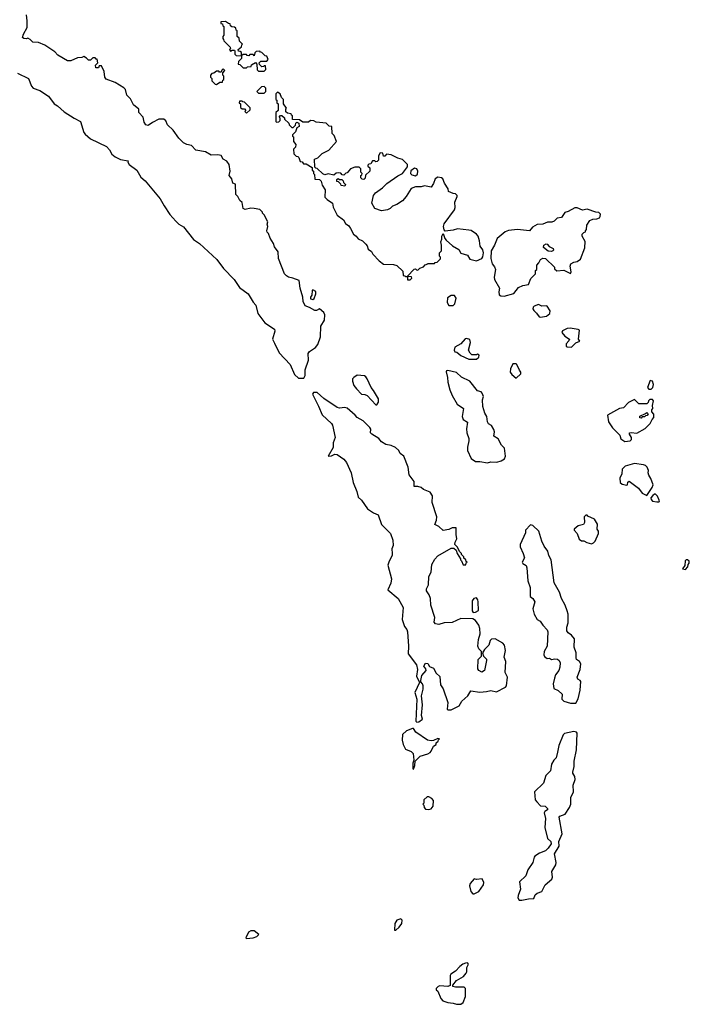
# Model space of a CAD drawing. Extents: x 2029826 to 2248070, y 228728 to 402406.
# Tile 223 of 256: x 2105094 to 2111150, y 385212 to 394126. Entities that reach past the tile are written whole.
import ezdxf

# ---------------------------------------------------------------- set-up
doc = ezdxf.new("R2010")
doc.units = 0

msp = doc.modelspace()

# ---------------------------------------------------------------- linework, layer by layer
at = {"layer": '0CON10XD'}
for points in [[(2107665, 390880), (2107676.1, 390903.9), (2107676, 390955), (2107706.2, 391045), (2107703.3, 391105), (2107715, 391123.3), (2107770.5, 391159.5), (2107791.2, 391185), (2107812.9, 391255), (2107817.3, 391352.7), (2107852, 391405), (2107853.8, 391455), (2107843.3, 391475), (2107805, 391507.5), (2107777, 391493), (2107763.6, 391493.6), (2107715, 391522), (2107676.2, 391535), (2107658.6, 391575), (2107654.4, 391615), (2107630, 391695), (2107620, 391765), (2107565, 391787.5), (2107525, 391796.2), (2107505.9, 391805.9), (2107488.8, 391825), (2107433.3, 391965), (2107430, 392025), (2107399.3, 392069.3), (2107390.7, 392100.7), (2107359.3, 392149.3), (2107345, 392190), (2107333, 392203), (2107330, 392215), (2107337.5, 392255), (2107332.5, 392275), (2107337.5, 392295), (2107305, 392360), (2107290, 392375), (2107290, 392385), (2107267, 392407), (2107215, 392417.5), (2107185, 392420), (2107132.5, 392407.5), (2107115, 392417.5), (2107105, 392470), (2107085, 392490), (2107067, 392527), (2107050, 392545), (2107047, 392637), (2107020, 392645), (2107012.5, 392685), (2106987.5, 392715), (2106996.7, 392755), (2106987.5, 392815), (2106967.5, 392845), (2106932.5, 392865), (2106916.4, 392896.4), (2106885, 392903.3), (2106825, 392900), (2106775, 392931.2), (2106686.1, 392946.1), (2106647, 392987), (2106605, 392996.7), (2106575, 393012.5), (2106532.5, 393055), (2106482.5, 393125), (2106431.2, 393175), (2106415, 393210), (2106397, 393227), (2106353, 393227), (2106293.9, 393196.1), (2106255, 393167.5), (2106235, 393173.3), (2106218.3, 393198.3), (2106210, 393245), (2106172.5, 393285), (2106170, 393315), (2106122.5, 393355), (2106095, 393410), (2106063.9, 393443.9), (2106050, 393495), (2106035, 393510), (2105957, 393557), (2105877, 393587), (2105862.5, 393605), (2105857, 393657), (2105835, 393710), (2105811.7, 393708.3), (2105805, 393690), (2105781.7, 393691.7), (2105780, 393715), (2105800, 393735), (2105795, 393770), (2105785, 393770), (2105775, 393780), (2105755, 393780), (2105735, 393760), (2105715, 393760), (2105699.3, 393779.3), (2105675, 393792.5), (2105655, 393782.5), (2105615, 393780), (2105557, 393753), (2105525, 393752.5), (2105440, 393805), (2105410, 393835), (2105320, 393895), (2105265, 393920), (2105213, 393923), (2105188.3, 393948.3), (2105167.5, 393957.5), (2105155, 393952.5), (2105130, 393955), (2105120, 393965), (2105127.5, 393995), (2105160, 394055), (2105162.5, 394115), (2105155, 394170)], [(2107305, 393660), (2107320, 393675), (2107318.3, 393708.3), (2107305, 393710), (2107298.3, 393701.7), (2107285, 393700), (2107261.7, 393721.7), (2107260, 393735), (2107275, 393750), (2107328.3, 393751.7), (2107340, 393765), (2107330, 393795), (2107315, 393800), (2107285, 393830), (2107271.7, 393831.7), (2107265, 393840), (2107231.7, 393838.3), (2107220, 393825), (2107215, 393800), (2107205, 393810), (2107175, 393810), (2107165, 393800), (2107151.7, 393801.7), (2107145, 393810), (2107115, 393810), (2107100, 393800), (2107098.3, 393828.3), (2107088.3, 393838.3), (2107071.7, 393841.7), (2107070, 393855), (2107098.3, 393881.7), (2107101.7, 393898.3), (2107110, 393905), (2107081.7, 393931.7), (2107078.3, 393958.3), (2107060, 393975), (2107060, 394025), (2107051.7, 394031.7), (2107048.3, 394048.3), (2107035, 394060), (2107011.7, 394061.7), (2107001.7, 394071.7), (2106998.3, 394088.3), (2106981.7, 394091.7), (2106955, 394110), (2106911.7, 394108.3), (2106911.7, 394091.7), (2106928.3, 394088.3), (2106931.7, 394071.7), (2106940, 394065), (2106940, 393985), (2106930, 393975), (2106930, 393955), (2106938.3, 393948.3), (2106940, 393935), (2106998.3, 393878.3), (2107000, 393865), (2106990, 393855), (2107001.7, 393841.7), (2107015, 393850), (2107035, 393850), (2107040, 393845), (2107040, 393815), (2107051.7, 393801.7), (2107100, 393800), (2107100, 393775), (2107071.7, 393748.3), (2107070, 393725), (2107085, 393720), (2107115, 393690), (2107145, 393690), (2107155, 393700), (2107188.3, 393701.7), (2107191.7, 393718.3), (2107225, 393740), (2107240, 393725), (2107241.7, 393671.7), (2107255, 393660), (2107305, 393660)], [(2105075, 393641.2), (2105174.2, 393594.2), (2105200.8, 393525), (2105216.2, 393505), (2105275.6, 393485.6), (2105353, 393433), (2105405, 393363.8), (2105436.8, 393346.8), (2105495, 393291.2), (2105585, 393233.8), (2105643.9, 393203.9), (2105674, 393105), (2105685, 393088.8), (2105735, 393048), (2105877.9, 392977.9), (2105906.8, 392946.8), (2105928.3, 392908.3), (2105956.7, 392885), (2106005, 392861.2), (2106075, 392850), (2106072.5, 392835), (2106083.3, 392815), (2106154.2, 392764.2), (2106189.7, 392699.7), (2106227, 392667), (2106365.6, 392505.6), (2106400.3, 392440.3), (2106452.7, 392362.7), (2106505, 392302.5), (2106532.5, 392275), (2106575, 392250), (2106666.7, 392135), (2106718.8, 392098.8), (2106875.9, 391955.9), (2106936.7, 391875), (2107034.1, 391774.1), (2107082.3, 391702.3), (2107160, 391645), (2107205, 391567.5), (2107230.7, 391540.7), (2107246.2, 391466.2), (2107312.3, 391382.3), (2107397.5, 391325), (2107401.2, 391305), (2107380, 391235), (2107399.1, 391199.1), (2107441.2, 391111.2), (2107538.8, 391005), (2107578.8, 390915), (2107615, 390880), (2107665, 390880)], [(2106875, 393540), (2106905, 393560), (2106928.3, 393561.7), (2106931.7, 393578.3), (2106940, 393585), (2106940, 393615), (2106930, 393625), (2106930, 393645), (2106950, 393665), (2106935, 393680), (2106921.7, 393668.3), (2106915, 393650), (2106901.7, 393651.7), (2106895, 393660), (2106875, 393660), (2106848.3, 393641.7), (2106831.7, 393638.3), (2106820, 393625), (2106820, 393605), (2106830, 393595), (2106831.7, 393571.7), (2106861.7, 393541.7), (2106875, 393540)], [(2107305, 393460), (2107320, 393475), (2107320, 393505), (2107305, 393520), (2107281.7, 393518.3), (2107240, 393475), (2107255, 393460), (2107305, 393460)], [(2108625, 391770), (2108640, 391785), (2108638.3, 391798.3), (2108600, 391800), (2108600, 391805), (2108661.7, 391868.3), (2108675, 391870), (2108681.7, 391861.7), (2108695, 391860), (2108711.7, 391878.3), (2108745, 391890), (2108761.7, 391908.3), (2108778.3, 391911.7), (2108781.7, 391918.3), (2108845, 391920), (2108851.7, 391928.3), (2108868.3, 391931.7), (2108898.3, 391961.7), (2108900, 391975), (2108890, 391985), (2108890, 392015), (2108910, 392035), (2108910, 392085), (2108902.5, 392115), (2108911.7, 392138.3), (2108913, 392167), (2108925, 392190), (2108937.5, 392145), (2108950, 392130), (2109008.8, 392078.8), (2109065.8, 392045), (2109085, 392012), (2109142.5, 391995), (2109165, 391957.5), (2109225, 391943.3), (2109272.5, 391965), (2109281.4, 391978.6), (2109287.5, 392015), (2109282.8, 392042.8), (2109257.2, 392077.2), (2109252.5, 392125), (2109240, 392165), (2109226.1, 392186.1), (2109177, 392217), (2109155, 392222), (2109055, 392232.5), (2109015, 392220), (2108942.5, 392212.5), (2108933, 392223), (2108927.5, 392255), (2108933, 392277), (2109026.7, 392405), (2109032.5, 392425), (2109030, 392475), (2109050, 392525), (2109050, 392535), (2109035, 392550), (2109013, 392553), (2108971.7, 392571.7), (2108970, 392595), (2108936.4, 392646.4), (2108920, 392685), (2108910, 392695), (2108875, 392700), (2108853, 392687), (2108837, 392643), (2108815, 392610), (2108755, 392622.5), (2108725, 392612.5), (2108675, 392612.5), (2108635, 392597.5), (2108590, 392525), (2108555, 392486.7), (2108505.9, 392454.1), (2108465, 392437.5), (2108445, 392417.5), (2108420, 392405), (2108365, 392396.7), (2108307, 392417), (2108277.5, 392465), (2108294.1, 392535.9), (2108310.5, 392559.5), (2108375, 392603.3), (2108415, 392642.5), (2108515, 392712.5), (2108556.4, 392733.6), (2108600, 392795), (2108600, 392815), (2108555, 392860), (2108515, 392872.5), (2108455, 392902.5), (2108412.5, 392907.5), (2108395, 392890), (2108385, 392890), (2108378.3, 392918.3), (2108355, 392920), (2108340, 392895), (2108340, 392855), (2108328.3, 392841.7), (2108315, 392840), (2108305, 392850), (2108285, 392850), (2108268.3, 392821.7), (2108251.7, 392818.3), (2108241.7, 392808.3), (2108241.7, 392801.7), (2108260, 392785), (2108260, 392755), (2108221.7, 392718.3), (2108217, 392693), (2108205, 392680), (2108191.7, 392681.7), (2108180, 392695), (2108180, 392715), (2108188.3, 392721.7), (2108190, 392735), (2108180, 392745), (2108180, 392775), (2108165, 392790), (2108125, 392790), (2108085, 392777.5), (2108055, 392740), (2108043, 392737), (2108025, 392720), (2108011.7, 392721.7), (2107997, 392737), (2107975, 392740), (2107955, 392737.5), (2107935, 392720), (2107885, 392730), (2107853, 392723), (2107835, 392730), (2107785, 392780), (2107771.7, 392781.7), (2107761.7, 392791.7), (2107760, 392865), (2107790, 392875), (2107830, 392915), (2107890, 392945), (2107960, 393025), (2107938.3, 393078.3), (2107920, 393095), (2107918.3, 393158.3), (2107891.7, 393161.7), (2107865, 393190), (2107775, 393200), (2107755, 393210), (2107725, 393212.5), (2107705, 393200), (2107655, 393200), (2107625, 393220), (2107561.7, 393221.7), (2107560, 393255), (2107551.7, 393261.7), (2107550, 393275), (2107515, 393280), (2107501.7, 393291.7), (2107500, 393315), (2107507.5, 393325), (2107480, 393365), (2107480, 393405), (2107461.7, 393421.7), (2107450, 393455), (2107425, 393470), (2107410, 393455), (2107410, 393405), (2107418.3, 393398.3), (2107420, 393375), (2107430, 393365), (2107430, 393305), (2107410, 393285), (2107410, 393205), (2107415, 393200), (2107438.3, 393201.7), (2107450, 393215), (2107450, 393235), (2107440, 393245), (2107451.7, 393258.3), (2107465, 393260), (2107488.3, 393238.3), (2107490, 393225), (2107528.3, 393188.3), (2107530, 393175), (2107555, 393150), (2107568.3, 393151.7), (2107588.3, 393171.7), (2107591.7, 393188.3), (2107601.7, 393198.3), (2107618.3, 393188.3), (2107620, 393160), (2107601.7, 393148.3), (2107588.3, 393111.7), (2107560, 393085), (2107561.7, 393071.7), (2107570, 393065), (2107570, 393025), (2107590, 392995), (2107588.3, 392971.7), (2107570, 392955), (2107573, 392913), (2107595, 392890), (2107608.3, 392888.3), (2107618.3, 392878.3), (2107631.7, 392841.7), (2107648.3, 392838.3), (2107661.7, 392821.7), (2107685, 392820), (2107738.3, 392788.3), (2107740, 392765), (2107750, 392755), (2107750, 392735), (2107760, 392725), (2107761.7, 392681.7), (2107805, 392680), (2107820, 392665), (2107828.3, 392628.3), (2107857, 392587), (2107855, 392520), (2107875, 392497.5), (2107922.5, 392465), (2107928.3, 392428.3), (2107966.4, 392356.4), (2108022.5, 392315), (2108040.7, 392280.7), (2108069.3, 392259.3), (2108086.1, 392236.1), (2108113.6, 392183.6), (2108137.5, 392165), (2108155, 392142.5), (2108193, 392123), (2108223, 392093), (2108235, 392080), (2108245, 392050), (2108276.4, 392026.4), (2108287.5, 392005), (2108343.6, 391943.6), (2108385, 391912.5), (2108475, 391910), (2108505, 391900), (2108558.3, 391848.3), (2108561.7, 391811.7), (2108578.3, 391808.3), (2108585, 391800), (2108600, 391800), (2108601.7, 391771.7), (2108625, 391770)], [(2107145, 393280), (2107178.3, 393311.7), (2107178.3, 393328.3), (2107128.3, 393378.3), (2107111.7, 393381.7), (2107105, 393390), (2107081.7, 393388.3), (2107080, 393375), (2107090, 393365), (2107091.7, 393331.7), (2107105, 393320), (2107128.3, 393318.3), (2107140, 393305), (2107130, 393295), (2107145, 393280)], [(2108675, 392714.2), (2108692.5, 392727.5), (2108695.6, 392755), (2108685, 392776.7), (2108665, 392783.3), (2108632.5, 392757.5), (2108628.8, 392735), (2108641.4, 392721.4), (2108675, 392714.2)], [(2108035, 392620), (2108000, 392625), (2107998.3, 392638.3), (2107978.3, 392658.3), (2107961.7, 392661.7), (2107961.7, 392678.3), (2107975, 392690), (2107985, 392680), (2108008.3, 392678.3), (2108018.3, 392668.3), (2108021.7, 392651.7), (2108040, 392635), (2108035, 392620)], [(2109475, 391624), (2109563.6, 391646.4), (2109605, 391702.5), (2109645, 391720), (2109695, 391730), (2109716.4, 391783.6), (2109760, 391825), (2109760, 391855), (2109770, 391865), (2109770, 391905), (2109790, 391925), (2109803.6, 391956.4), (2109825, 391967.5), (2109850, 391965), (2109930, 391885), (2109931.7, 391871.7), (2109951.7, 391851.7), (2110015, 391857.5), (2110075, 391830), (2110082.5, 391845), (2110072.5, 391895), (2110077.5, 391915), (2110105, 391932.5), (2110135, 391937.5), (2110165, 391957.5), (2110205, 392060), (2110209.3, 392119.3), (2110182.5, 392165), (2110180, 392185), (2110195, 392200), (2110210, 392205), (2110210, 392215), (2110221.7, 392228.3), (2110223.6, 392266.4), (2110250.7, 392309.3), (2110278.3, 392321.7), (2110315, 392322.5), (2110336.4, 392333.6), (2110342.5, 392345), (2110347, 392367), (2110331.7, 392381.7), (2110305, 392382.5), (2110225, 392410), (2110185, 392403.1), (2110135, 392423.5), (2110115, 392424.4), (2110055, 392390), (2110025, 392381.4), (2109994.3, 392335.7), (2109955, 392328.1), (2109927.3, 392302.7), (2109906.4, 392293.6), (2109867.9, 392292.1), (2109825, 392275.8), (2109775, 392271.2), (2109733.2, 392246.8), (2109704.2, 392215.8), (2109595, 392228), (2109515, 392218.1), (2109483.7, 392206.3), (2109413.3, 392145), (2109388, 392085), (2109356.7, 392035), (2109353.8, 391965), (2109367.5, 391915), (2109388.2, 391888.2), (2109396.9, 391865), (2109386.2, 391795), (2109388.8, 391775), (2109432.5, 391695), (2109426.1, 391663.9), (2109430, 391635), (2109445.9, 391625.9), (2109475, 391624)], [(2109903, 392027), (2109875, 392030), (2109832.7, 392062.7), (2109833.3, 392085), (2109855, 392096.7), (2109863.6, 392093.6), (2109881.7, 392071.7), (2109920, 392055), (2109921.7, 392038.3), (2109915, 392032.5), (2109903, 392027)], [(2107745, 391592.5), (2107757, 391603), (2107772.5, 391645), (2107772.5, 391665), (2107745, 391680), (2107740, 391675), (2107737, 391633), (2107722.5, 391615), (2107725, 391600), (2107745, 391592.5)], [(2109015, 391540), (2109030, 391555), (2109040, 391605), (2109025, 391630), (2108995, 391630), (2108961.7, 391608.3), (2108960, 391565), (2108975, 391540), (2109015, 391540)], [(2109805, 391433.3), (2109858.8, 391441.2), (2109888.6, 391465), (2109890.3, 391490.3), (2109865, 391532.5), (2109855, 391536.7), (2109815, 391532.5), (2109785, 391547.5), (2109746.7, 391533.3), (2109736.4, 391523.6), (2109735, 391510), (2109743.2, 391493.2), (2109769.5, 391469.5), (2109792.5, 391435), (2109805, 391433.3)], [(2110085, 391162.5), (2110125, 391200), (2110160, 391215), (2110147.5, 391235), (2110157.5, 391315), (2110145, 391322.5), (2110073, 391333), (2110045, 391331.2), (2110001.7, 391308.3), (2109996.7, 391295), (2110025, 391262), (2110066.7, 391235), (2110060.5, 391219.5), (2110035, 391191.2), (2110035, 391171.2), (2110045, 391164.2), (2110085, 391162.5)], [(2109225, 391052.5), (2109245, 391070), (2109248.3, 391088.3), (2109235, 391097.5), (2109225, 391092.5), (2109183, 391093), (2109167, 391107), (2109153.6, 391133.6), (2109170, 391205), (2109165, 391230), (2109135, 391240), (2109123, 391237), (2109085, 391192.5), (2109029.3, 391160.7), (2109022.5, 391135), (2109030.7, 391120.7), (2109046.1, 391116.1), (2109085, 391087.5), (2109155, 391052.5), (2109225, 391052.5)], [(2109585, 390880), (2109625, 390920), (2109627.5, 390935), (2109613, 390953), (2109590, 391005), (2109585, 391010), (2109555, 391010), (2109532.5, 390965), (2109530, 390935), (2109543.6, 390913.6), (2109585, 390880)], [(2108325, 390640), (2108337.5, 390665), (2108337.5, 390695), (2108295, 390770), (2108272.5, 390795), (2108237.5, 390875), (2108223, 390893), (2108211.7, 390901.7), (2108145, 390907.5), (2108115, 390887.5), (2108103.3, 390875), (2108102.5, 390855), (2108116.7, 390815), (2108140, 390785), (2108186.4, 390736.4), (2108215, 390733.8), (2108235, 390723.3), (2108315, 390640), (2108325, 390640)], [(2109325, 390114.3), (2109355, 390123.8), (2109408.3, 390121.7), (2109447.3, 390132.7), (2109480, 390150), (2109486.9, 390175), (2109477.5, 390247.5), (2109450, 390275), (2109421.7, 390331.7), (2109382.5, 390355), (2109387.5, 390395), (2109383.3, 390415), (2109362, 390452), (2109335, 390466.2), (2109324.4, 390485), (2109320, 390535), (2109302, 390565), (2109281.2, 390625), (2109278.8, 390685), (2109290, 390715), (2109277.5, 390745), (2109266.1, 390756.1), (2109235, 390767.5), (2109165, 390852.5), (2109089.5, 390889.5), (2109045, 390931.2), (2108965, 390950), (2108953.3, 390946.7), (2108950.7, 390939.3), (2108963.6, 390886.4), (2108966.2, 390845), (2108983.8, 390775), (2109003.8, 390725), (2109050, 390645), (2109108, 390605), (2109096, 390535), (2109105, 390506.7), (2109142.5, 390482.5), (2109133.4, 390423.4), (2109138.6, 390385), (2109155.5, 390335.5), (2109157.5, 390315), (2109144.1, 390255.9), (2109143.8, 390225), (2109177.5, 390155), (2109215, 390127.5), (2109255, 390128), (2109325, 390114.3)], [(2110805, 390780), (2110820, 390795), (2110827.5, 390825), (2110817.5, 390855), (2110795, 390860), (2110772.5, 390795), (2110785, 390780), (2110805, 390780)], [(2108685, 387766.7), (2108705, 387771.2), (2108737.5, 387795), (2108726.4, 387826.4), (2108736, 387925), (2108728, 388005), (2108743.3, 388065), (2108742.5, 388095), (2108737.5, 388115), (2108722.5, 388132.5), (2108722.5, 388145), (2108731.7, 388188.3), (2108770, 388235), (2108768.3, 388248.3), (2108750, 388275), (2108765, 388300), (2108785, 388297.5), (2108801.7, 388271.7), (2108836.4, 388256.4), (2108860.7, 388210.7), (2108895, 388180), (2108900, 388105), (2108925, 388067.5), (2108967.5, 387945), (2108960, 387885), (2108968.3, 387878.3), (2108995, 387877.5), (2109067.5, 387915), (2109094.1, 387955.9), (2109147.5, 388005), (2109175, 388050), (2109255, 388038.8), (2109315, 388044), (2109355, 388054.3), (2109405, 388041.5), (2109488, 388085), (2109496, 388095), (2109507.1, 388175), (2109486, 388215), (2109491.2, 388315), (2109476.7, 388355), (2109486.7, 388415), (2109478.8, 388465), (2109465, 388483.3), (2109395, 388520), (2109360.7, 388519.3), (2109350, 388505), (2109338, 388465), (2109297.5, 388425), (2109280, 388395), (2109290, 388365), (2109316, 388336), (2109316.7, 388325), (2109296.4, 388233.6), (2109275, 388220), (2109247.5, 388235), (2109238.8, 388248.8), (2109241.2, 388335), (2109270, 388365), (2109270, 388405), (2109245, 388430), (2109238.8, 388455), (2109242, 388515), (2109257.5, 388565), (2109254, 388615), (2109246, 388645), (2109215, 388687.5), (2109191.7, 388701.7), (2109085, 388706.7), (2109005, 388668.8), (2108934.1, 388665.9), (2108885, 388650), (2108855, 388657.5), (2108843, 388673), (2108847.5, 388715), (2108813.8, 388825), (2108810, 388885), (2108798.3, 388918.3), (2108772.5, 388955), (2108772.5, 388975), (2108790.7, 389009.3), (2108793.3, 389085), (2108816.7, 389125), (2108820, 389195), (2108847, 389243), (2108877, 389273), (2108995, 389342.5), (2109021.7, 389341.7), (2109040, 389325), (2109050, 389295), (2109080, 389245), (2109080, 389235), (2109088.3, 389228.3), (2109105, 389190), (2109128.3, 389191.7), (2109131.7, 389208.3), (2109140, 389215), (2109131.7, 389221.7), (2109130, 389235), (2109111.7, 389251.7), (2109110, 389265), (2109090, 389285), (2109090, 389295), (2109073, 389313), (2109055, 389350), (2109030, 389375), (2109033, 389397), (2109047.5, 389425), (2109040, 389465), (2109040, 389525), (2109005, 389527.5), (2108975, 389510), (2108925, 389503.3), (2108885, 389538.8), (2108847.5, 389555), (2108863.3, 389595), (2108866.7, 389625), (2108823.3, 389755), (2108827.5, 389815), (2108805, 389847.5), (2108745, 389872.5), (2108725, 389890), (2108695, 389900), (2108661.7, 389901.7), (2108662.5, 389945), (2108616.7, 390005), (2108606.7, 390075), (2108567.5, 390175), (2108535, 390200), (2108522.5, 390225), (2108493.6, 390253.6), (2108455, 390271.2), (2108405, 390281.2), (2108366.7, 390305), (2108342.5, 390335), (2108277.5, 390375), (2108266.7, 390386.7), (2108268.3, 390418.3), (2108260, 390435), (2108201.2, 390495), (2108145, 390523.8), (2108127, 390547), (2108055, 390608.8), (2108035, 390616.2), (2107985, 390610), (2107965, 390616.7), (2107845.7, 390695.7), (2107785, 390751.2), (2107750, 390750), (2107741.2, 390735), (2107797.7, 390627.7), (2107829.5, 390549.5), (2107915, 390470), (2107923.8, 390455), (2107946, 390345), (2107928, 390295), (2107927.6, 390252.4), (2107882.5, 390175), (2107915, 390178.8), (2107945, 390192), (2107965, 390191.2), (2108025, 390146.2), (2108048.8, 390118.8), (2108092, 390025), (2108109.2, 389935), (2108144, 389855), (2108153.8, 389805), (2108186.2, 389775), (2108238.8, 389698.8), (2108293, 389663), (2108336.7, 389645), (2108366.7, 389555), (2108446.7, 389475), (2108470, 389415), (2108472.5, 389365), (2108460, 389335), (2108463.8, 389295), (2108461.2, 389275), (2108434, 389225), (2108422.7, 389187.3), (2108455.8, 389065), (2108450.8, 389025), (2108423.8, 388965), (2108518, 388885), (2108561.2, 388805), (2108553.8, 388695), (2108574.1, 388634.1), (2108596.2, 388605), (2108602, 388585), (2108610, 388455), (2108606, 388385), (2108681.2, 388285), (2108691.2, 388245), (2108681.7, 388181.7), (2108710, 388125), (2108666.7, 388035), (2108686, 387975), (2108676.4, 387776.4), (2108685, 387766.7)], [(2110568.3, 390308.3), (2110615, 390312.5), (2110627.5, 390325), (2110627.5, 390345), (2110610, 390375), (2110610, 390385), (2110625, 390390), (2110677, 390383), (2110750, 390425), (2110795, 390470), (2110813, 390507), (2110830, 390525), (2110830, 390555), (2110810, 390575), (2110810, 390595), (2110820, 390605), (2110817.5, 390635), (2110827.5, 390675), (2110818.3, 390688.3), (2110791.7, 390688.3), (2110780, 390675), (2110778.3, 390661.7), (2110765, 390650), (2110695, 390650), (2110655, 390687.5), (2110599.3, 390660.7), (2110556.1, 390613.9), (2110520, 390605), (2110410, 390545), (2110420, 390485), (2110455, 390432.5), (2110522.5, 390365), (2110530.7, 390330.7), (2110568.3, 390308.3)], [(2110715, 390520), (2110701.7, 390521.7), (2110701.7, 390538.3), (2110755, 390560), (2110765, 390570), (2110778.3, 390558.3), (2110768.3, 390541.7), (2110755, 390540), (2110745, 390530), (2110725, 390530), (2110715, 390520)], [(2110765, 389820), (2110815, 389890), (2110822.5, 389915), (2110801.7, 389971.7), (2110783, 390003), (2110777.5, 390025), (2110782.5, 390045), (2110770, 390075), (2110755, 390090), (2110736.1, 390096.1), (2110655, 390107.5), (2110570, 390085), (2110543, 390057), (2110538.8, 390015), (2110521.9, 389975), (2110526.2, 389935), (2110542.5, 389922.5), (2110585, 389911.2), (2110592.5, 389915), (2110595, 389940), (2110605, 389947.5), (2110690, 389885), (2110725, 389840), (2110765, 389820)], [(2110855, 389760), (2110875, 389762.5), (2110880, 389765), (2110877.5, 389775), (2110861.7, 389811.7), (2110845, 389830), (2110835, 389830), (2110820.7, 389819.3), (2110803, 389797), (2110803.9, 389783.9), (2110818.3, 389768.3), (2110855, 389760)], [(2110265, 389382.5), (2110285, 389390), (2110300, 389405), (2110327.5, 389475), (2110327.5, 389495), (2110316.7, 389515), (2110319.3, 389559.3), (2110293, 389603), (2110231.7, 389631.7), (2110225, 389640), (2110215, 389640), (2110200, 389625), (2110202.5, 389575), (2110192.5, 389555), (2110145, 389543.3), (2110107.5, 389515), (2110107.5, 389505), (2110136.1, 389476.1), (2110155, 389422.5), (2110175, 389407.5), (2110197, 389407), (2110223, 389393), (2110265, 389382.5)], [(2110075, 387938.8), (2110125, 387940), (2110145, 387977.5), (2110163.6, 388056.4), (2110168, 388135), (2110162.5, 388145), (2110142.5, 388155), (2110136.2, 388175), (2110164, 388245), (2110168, 388295), (2110158, 388315), (2110131.2, 388335), (2110125.8, 388345.8), (2110125.9, 388395.9), (2110108.8, 388445), (2110111.7, 388521.7), (2110085.7, 388555.7), (2110054.1, 388574.1), (2110042.9, 388592.9), (2110042.3, 388627.7), (2110053.3, 388665), (2110053.3, 388745), (2110046.4, 388773.6), (2110027.5, 388825), (2109993.1, 388885), (2109977.1, 388945), (2109929.1, 389029.1), (2109899.2, 389235), (2109880, 389275), (2109871.2, 389315), (2109838.8, 389358.8), (2109815.8, 389405), (2109790, 389495), (2109735, 389546.2), (2109715, 389553.3), (2109670, 389505), (2109669.3, 389480.7), (2109621.4, 389375), (2109621.4, 389355), (2109648.1, 389295), (2109658.6, 389255), (2109638, 389215), (2109643.8, 389203.8), (2109674, 389185), (2109681.4, 389165), (2109690.8, 389045), (2109710, 388985), (2109711.2, 388905), (2109736.2, 388885), (2109752, 388855), (2109733.6, 388793.6), (2109746.7, 388745), (2109773.3, 388695), (2109799.7, 388679.7), (2109825, 388643.8), (2109864.1, 388604.1), (2109871.2, 388585), (2109863.3, 388455), (2109836.2, 388405), (2109833.3, 388375), (2109840.5, 388360.5), (2109865, 388343.3), (2109887, 388347), (2109903.3, 388333.3), (2109935, 388340.5), (2109957.1, 388337.1), (2109971.9, 388325), (2109980.8, 388305), (2109978, 388265), (2109968.8, 388235), (2109940, 388195), (2109930, 388165), (2109920, 388115), (2109925, 388072.5), (2109965, 388053.3), (2109999.3, 388019.3), (2109997.5, 387975), (2110015, 387957.5), (2110075, 387938.8)], [(2111115, 389150), (2111138.3, 389171.7), (2111140, 389195), (2111150, 389205), (2111150, 389225), (2111135, 389237.5), (2111123, 389237), (2111113, 389227), (2111110, 389185), (2111090, 389155), (2111115, 389150)], [(2109195, 388760), (2109215, 388763.3), (2109243.3, 388776.7), (2109240.8, 388855), (2109236.9, 388875), (2109225, 388891.2), (2109202.5, 388885), (2109187.5, 388865), (2109187.5, 388775), (2109195, 388760)], [(2108655, 387340), (2108667.5, 387375), (2108670, 387415), (2108715, 387457.5), (2108785, 387480), (2108805, 387493.3), (2108816.7, 387505), (2108835, 387550), (2108860, 387565), (2108861.7, 387578.3), (2108880, 387595), (2108881.7, 387608.3), (2108890, 387615), (2108875, 387620), (2108835, 387600), (2108815, 387597.5), (2108783, 387603), (2108677.5, 387675), (2108655, 387710), (2108645, 387710), (2108593, 387687), (2108557.5, 387655), (2108552.5, 387605), (2108562.5, 387565), (2108583.6, 387523.6), (2108635, 387502.5), (2108653.2, 387483.2), (2108657.5, 387422.5), (2108650, 387395), (2108650, 387345), (2108655, 387340)], [(2109635, 386153.8), (2109697, 386167), (2109745, 386170), (2109757, 386203), (2109775, 386217.5), (2109815, 386232.5), (2109846.7, 386295), (2109905.9, 386344.1), (2109913.8, 386365), (2109907.1, 386415), (2109942.5, 386475), (2109946, 386495), (2109930, 386575), (2109973.3, 386645), (2109971.2, 386685), (2109998.8, 386755), (2109973.6, 386906.4), (2109980, 386915), (2110026.4, 386933.6), (2110067.5, 386995), (2110080, 387025), (2110078.8, 387085), (2110102, 387135), (2110100, 387195), (2110116.4, 387246.4), (2110116.2, 387275), (2110096.7, 387305), (2110096.2, 387315), (2110108, 387365), (2110108, 387415), (2110128.6, 387515), (2110136.4, 387666.4), (2110130, 387675), (2110105, 387682.5), (2110022.5, 387665), (2110009.3, 387650.7), (2109970, 387555), (2109957.5, 387495), (2109946, 387445), (2109925, 387423.8), (2109903.3, 387385), (2109893.9, 387326.1), (2109853.1, 387285), (2109832, 387215), (2109751.2, 387135), (2109756.7, 387065), (2109770, 387045), (2109805, 387010), (2109845, 387006.2), (2109868.8, 386985), (2109867.5, 386972.5), (2109842.3, 386957.7), (2109836.7, 386945), (2109848.8, 386895), (2109842, 386812), (2109866.2, 386715), (2109896.2, 386685), (2109900, 386665), (2109875, 386627.5), (2109848.3, 386601.7), (2109795, 386582), (2109753.8, 386555), (2109746.2, 386545), (2109736.2, 386495), (2109689.3, 386430.7), (2109672.5, 386375), (2109615, 386320), (2109623.3, 386255), (2109601.2, 386198.8), (2109598.8, 386175), (2109612.5, 386155), (2109635, 386153.8)], [(2108795, 386976.7), (2108815, 386981.2), (2108833.3, 387005), (2108837.3, 387057.3), (2108822.5, 387075), (2108795, 387090), (2108778.3, 387091.7), (2108750, 387065), (2108747.5, 387032.5), (2108740, 387025), (2108750, 387015), (2108753, 386993), (2108765, 386980), (2108795, 386976.7)], [(2109191.7, 386211.7), (2109205, 386212.5), (2109245, 386232.5), (2109287.5, 386295), (2109292.5, 386315), (2109277, 386347), (2109225, 386342.5), (2109205, 386347.5), (2109167.5, 386305), (2109163.3, 386285), (2109173, 386233), (2109191.7, 386211.7)], [(2108495, 385882.5), (2108525, 385910), (2108550, 385945), (2108552.5, 385975), (2108540, 385985), (2108505, 385973.3), (2108486.7, 385945), (2108482.5, 385885), (2108495, 385882.5)], [(2107145, 385807.5), (2107205, 385813.3), (2107240, 385825), (2107257.5, 385845), (2107215, 385877.5), (2107185, 385878.8), (2107164.2, 385865.8), (2107137.5, 385815), (2107145, 385807.5)], [(2109085, 385212.5), (2109105, 385230), (2109127, 385283), (2109127, 385357), (2109115, 385367.5), (2109035, 385367.5), (2109010, 385375), (2109010, 385385), (2109045, 385427.5), (2109107.5, 385465), (2109132.5, 385495), (2109137.5, 385505), (2109136.7, 385545), (2109152.5, 385575), (2109145, 385586.7), (2109125, 385586.2), (2109102.5, 385575), (2109074.1, 385555.9), (2109035, 385513.3), (2108993.6, 385486.4), (2108987, 385473), (2108988.3, 385381.7), (2108965, 385372.5), (2108895, 385380), (2108880, 385375), (2108860, 385355), (2108860, 385345), (2108875, 385330), (2108902.5, 385265), (2108920, 385245), (2108965, 385227.5), (2109015, 385222.5), (2109045, 385212.5), (2109085, 385212.5)]]:
    msp.add_lwpolyline(points, dxfattribs=at)

doc.saveas('drawing.dxf')
